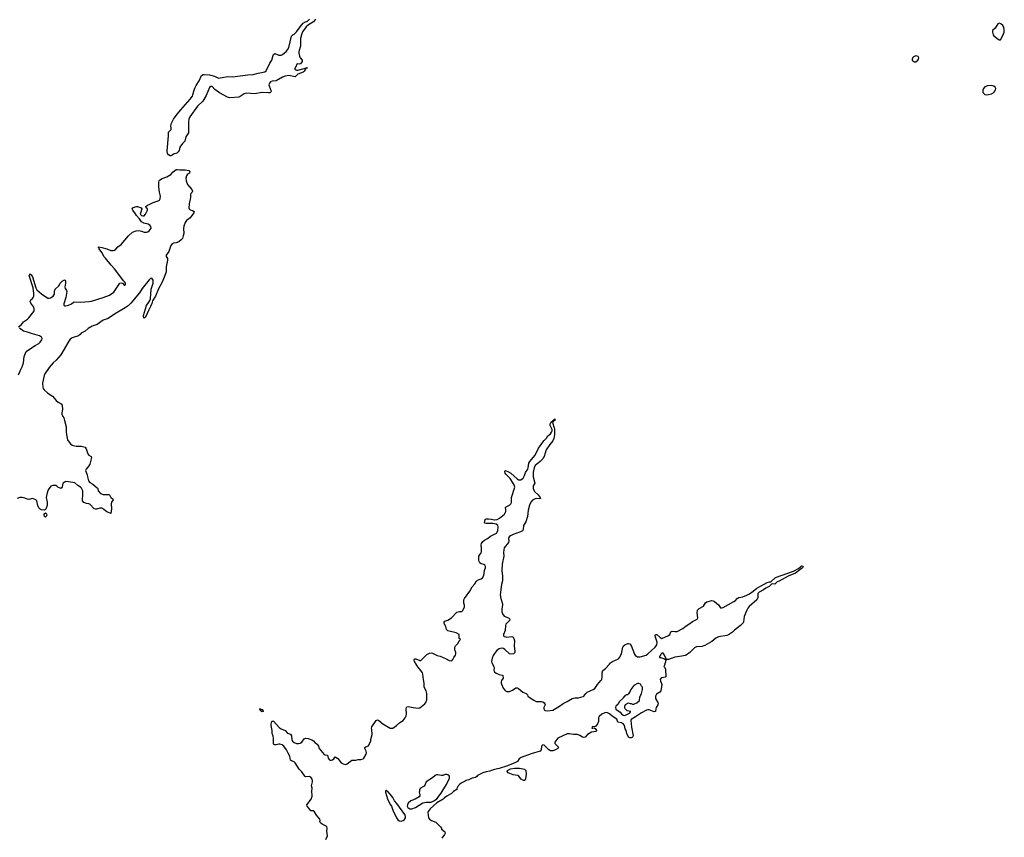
# Model space of a CAD drawing. Header units: inches. Extents: x 1384771 to 1534001, y 461348 to 645899.
# Tile 53 of 105: x 1452589 to 1467952, y 549285 to 562044. Entities that reach past the tile are written whole.
import ezdxf

# ---------------------------------------------------------------- set-up
doc = ezdxf.new("R2010")
doc.units = ezdxf.units.IN
doc.header["$MEASUREMENT"] = 0
for name, color, linetype in [('B4554', 7, 'Continuous'), ('B4555', 7, 'Continuous'), ('B4556', 7, 'Continuous'), ('B4565', 7, 'Continuous'), ('B4566', 7, 'Continuous')]:
    doc.layers.add(name, color=color, linetype=linetype)

msp = doc.modelspace()

# ---------------------------------------------------------------- linework, layer by layer
at = {"layer": 'B4554', "color": 6, "elevation": 700}
for points in [[(1457367, 549250), (1457393, 549310), (1457381, 549379), (1457388, 549430), (1457380, 549450), (1457370, 549460), (1457309, 549490), (1457281, 549510), (1457272, 549530), (1457276, 549550), (1457272, 549570), (1457220, 549630), (1457190, 549682), (1457170, 549696), (1457130, 549699), (1457102, 549742), (1457076, 549770), (1457067, 549790), (1457137, 549883), (1457153, 549927), (1457154, 549950), (1457146, 549990), (1457147, 550000)], [(1458298, 550000), (1458297, 549990), (1458330, 549885), (1458370, 549799), (1458392, 549770), (1458410, 549710), (1458469, 549589), (1458490, 549556), (1458510, 549540), (1458543, 549537), (1458570, 549550), (1458595, 549565), (1458609, 549590), (1458611, 549610), (1458601, 549641), (1458475, 549815), (1458437, 549857), (1458410, 549904), (1458370, 549957), (1458331, 550000)], [(1458825, 550000), (1458824, 549990), (1458832, 549950), (1458830, 549930), (1458824, 549916), (1458762, 549878), (1458690, 549854), (1458650, 549819), (1458638, 549790), (1458637, 549770), (1458646, 549750), (1458677, 549730), (1458710, 549728), (1458767, 549750), (1458879, 549821), (1458930, 549834), (1459010, 549834), (1459062, 549858), (1459096, 549884), (1459166, 549974), (1459181, 550000)], [(1459360, 550000), (1459325, 549970), (1459252, 549928), (1459218, 549902), (1459210, 549890), (1459181, 549870), (1459158, 549862), (1459096, 549824), (1458994, 549730), (1458962, 549690), (1458959, 549670), (1458967, 549590), (1458983, 549570), (1459015, 549550), (1459080, 549520), (1459155, 549450), (1459168, 549428), (1459171, 549410), (1459218, 549378), (1459223, 549370), (1459226, 549350), (1459219, 549330), (1459176, 549270)]]:
    msp.add_lwpolyline(points, dxfattribs=at)
at = {"layer": 'B4555', "color": 6, "elevation": 700}
for points in [[(1455072, 560000), (1455060, 559980), (1455039, 559961), (1454990, 559944), (1454970, 559929), (1454950, 559921), (1454939, 559921), (1454913, 559933), (1454896, 559956), (1454891, 559990), (1454892, 560000)], [(1452572, 557250), (1452617, 557290), (1452649, 557331), (1452710, 557370), (1452730, 557389), (1452810, 557489), (1452815, 557505), (1452817, 557530), (1452810, 557556), (1452763, 557623), (1452753, 557650), (1452764, 557670), (1452790, 557692), (1452801, 557710), (1452809, 557731), (1452811, 557770), (1452802, 557862), (1452738, 558050), (1452745, 558075), (1452750, 558080), (1452770, 558062), (1452787, 558030), (1452841, 557861), (1452859, 557830), (1452930, 557768), (1453030, 557700), (1453050, 557697), (1453070, 557702), (1453110, 557728), (1453130, 557762), (1453133, 557810), (1453143, 557837), (1453201, 557890), (1453213, 557907), (1453222, 557930), (1453250, 557965), (1453290, 557984), (1453298, 557978), (1453304, 557964), (1453306, 557930), (1453292, 557870), (1453299, 557850), (1453319, 557819), (1453323, 557803), (1453311, 557710), (1453278, 557610), (1453279, 557590), (1453290, 557578), (1453310, 557578), (1453350, 557590), (1453396, 557610), (1453430, 557635), (1453450, 557643), (1453537, 557637), (1453673, 557647), (1453710, 557654), (1453892, 557708), (1453990, 557745), (1454056, 557790), (1454150, 557932), (1454170, 557940), (1454195, 557935), (1454220, 557900), (1454230, 557899), (1454238, 557910), (1454240, 557930), (1454230, 557947), (1454217, 557957), (1454211, 557970), (1454165, 558025), (1454070, 558158), (1454016, 558216), (1453930, 558324), (1453905, 558345), (1453873, 558413), (1453829, 558470), (1453825, 558485), (1453813, 558490), (1453822, 558498), (1453871, 558489), (1453950, 558470), (1454010, 558441), (1454050, 558442), (1454070, 558450), (1454090, 558465), (1454123, 558497), (1454170, 558534), (1454287, 558673), (1454350, 558730), (1454407, 558750), (1454448, 558752), (1454490, 558743), (1454530, 558729), (1454570, 558726), (1454590, 558734), (1454610, 558748), (1454640, 558790), (1454638, 558818), (1454618, 558838), (1454592, 558852), (1454524, 558870), (1454490, 558890), (1454458, 558938), (1454410, 558988), (1454396, 559016), (1454355, 559070), (1454346, 559090), (1454353, 559107), (1454390, 559126), (1454410, 559130), (1454430, 559128), (1454486, 559106), (1454495, 559090), (1454482, 559038), (1454468, 559010), (1454490, 558988), (1454510, 558982), (1454530, 558984), (1454552, 559008), (1454583, 559070), (1454581, 559090), (1454562, 559110), (1454557, 559130), (1454581, 559150), (1454610, 559160), (1454670, 559193), (1454750, 559218), (1454772, 559230), (1454782, 559250), (1454784, 559290), (1454770, 559350), (1454761, 559430), (1454761, 559510), (1454763, 559530), (1454770, 559542), (1454810, 559566), (1454886, 559594), (1454950, 559627), (1454984, 559670), (1455030, 559704), (1455053, 559707), (1455090, 559699), (1455170, 559703), (1455227, 559690), (1455245, 559670), (1455237, 559650), (1455209, 559631), (1455192, 559610), (1455183, 559570), (1455186, 559530), (1455210, 559471), (1455274, 559394), (1455284, 559370), (1455280, 559350), (1455262, 559330), (1455255, 559310), (1455254, 559270), (1455231, 559170), (1455228, 559108), (1455233, 559093), (1455250, 559075), (1455285, 559065), (1455314, 559050), (1455308, 559030), (1455250, 558952), (1455230, 558935), (1455190, 558913), (1455170, 558881), (1455150, 558821), (1455146, 558786), (1455148, 558708), (1455141, 558670), (1455128, 558630), (1455110, 558607), (1455070, 558577), (1455030, 558563), (1454990, 558556), (1454970, 558546), (1454950, 558518), (1454915, 558425), (1454876, 558370), (1454877, 558350), (1454896, 558316), (1454898, 558290), (1454877, 558190), (1454874, 558110), (1454855, 558050), (1454811, 557949), (1454754, 557846), (1454710, 557732), (1454661, 557659), (1454650, 557617), (1454630, 557569), (1454602, 557518), (1454550, 557401), (1454530, 557388), (1454526, 557390), (1454520, 557410), (1454523, 557430), (1454570, 557584), (1454616, 557650), (1454632, 557688), (1454643, 557837), (1454674, 557930), (1454670, 557981), (1454650, 558010), (1454630, 558004), (1454610, 557983), (1454501, 557850), (1454457, 557783), (1454321, 557619), (1454280, 557580), (1454233, 557547), (1454070, 557451), (1453970, 557380), (1453890, 557353), (1453800, 557290), (1453721, 557259), (1453656, 557224), (1453610, 557185), (1453550, 557154), (1453532, 557130), (1453509, 557111), (1453410, 557080), (1453379, 557061), (1453354, 557030), (1453230, 556813), (1453161, 556730), (1453113, 556687), (1453050, 556619), (1452981, 556519), (1452969, 556490), (1452945, 556370), (1452948, 556310), (1452955, 556290), (1452970, 556270), (1453030, 556218), (1453102, 556170), (1453159, 556099), (1453190, 556074), (1453234, 556050), (1453250, 556030), (1453259, 555961), (1453245, 555910), (1453246, 555890), (1453260, 555850), (1453276, 555830), (1453291, 555792), (1453313, 555690), (1453317, 555610), (1453330, 555510), (1453334, 555490), (1453344, 555470), (1453384, 555424), (1453406, 555406), (1453470, 555390), (1453550, 555389), (1453610, 555374), (1453629, 555349), (1453650, 555268), (1453670, 555248), (1453707, 555230), (1453711, 555210), (1453684, 555110), (1453670, 555084), (1453624, 555030), (1453617, 555010), (1453641, 554941), (1453645, 554910), (1453663, 554850), (1453684, 554824), (1453730, 554796), (1453799, 554739), (1453806, 554726), (1453816, 554690), (1453848, 554648), (1453890, 554635), (1453976, 554636), (1453990, 554627), (1454010, 554590), (1454038, 554570), (1454049, 554550), (1454023, 554517), (1454014, 554490), (1454024, 554410), (1454010, 554338), (1453950, 554364), (1453902, 554402), (1453870, 554419), (1453839, 554421), (1453790, 554405), (1453770, 554405), (1453750, 554412), (1453683, 554483), (1453670, 554490), (1453630, 554494), (1453590, 554510), (1453570, 554535), (1453577, 554650), (1453573, 554690), (1453553, 554733), (1453540, 554750), (1453497, 554777), (1453450, 554815), (1453350, 554834), (1453310, 554835), (1453291, 554829), (1453269, 554810), (1453258, 554790), (1453250, 554744), (1453230, 554729), (1453183, 554750), (1453167, 554767), (1453153, 554773), (1453105, 554775), (1453076, 554764), (1453035, 554705), (1453017, 554663), (1453004, 554590), (1453016, 554516), (1453016, 554464), (1453001, 554419), (1452990, 554403), (1452970, 554392), (1452930, 554394), (1452910, 554407), (1452890, 554428), (1452870, 554464), (1452855, 554535), (1452842, 554550), (1452790, 554573), (1452730, 554557), (1452710, 554560), (1452670, 554577), (1452630, 554588), (1452590, 554587), (1452550, 554572)], [(1452570, 556503), (1452603, 556577), (1452630, 556626), (1452651, 556690), (1452657, 556790), (1452690, 556864), (1452710, 556884), (1452830, 556960), (1452890, 556989), (1452911, 557010), (1452935, 557050), (1452939, 557070), (1452930, 557090), (1452896, 557110), (1452790, 557140), (1452710, 557170), (1452650, 557184), (1452584, 557230)], [(1460000, 554175), (1459970, 554182), (1459870, 554181), (1459846, 554186), (1459839, 554190), (1459853, 554247), (1459867, 554253), (1459906, 554254), (1459950, 554250), (1459990, 554239), (1460000, 554240)], [(1457147, 550000), (1457153, 550050), (1457144, 550090), (1457160, 550150), (1457160, 550170), (1457154, 550190), (1457130, 550222), (1457112, 550232), (1457051, 550231), (1457039, 550239), (1456990, 550305), (1456950, 550350), (1456890, 550445), (1456870, 550463), (1456830, 550480), (1456817, 550490), (1456804, 550550), (1456776, 550596), (1456754, 550650), (1456712, 550710), (1456684, 550730), (1456650, 550741), (1456630, 550740), (1456590, 550726), (1456567, 550727), (1456555, 550735), (1456548, 550750), (1456550, 550830), (1456543, 550863), (1456526, 550906), (1456531, 550950), (1456512, 551030), (1456512, 551050), (1456525, 551095), (1456530, 551099), (1456550, 551097), (1456638, 550998), (1456670, 550977), (1456731, 550951), (1456770, 550910), (1456813, 550893), (1456830, 550870), (1456835, 550810), (1456847, 550787), (1456870, 550765), (1456910, 550751), (1456938, 550750), (1456964, 550756), (1456989, 550771), (1457030, 550822), (1457050, 550830), (1457090, 550826), (1457146, 550806), (1457173, 550793), (1457200, 550760), (1457230, 550739), (1457250, 550705), (1457263, 550670), (1457339, 550579), (1457350, 550570), (1457390, 550566), (1457402, 550522), (1457418, 550498), (1457430, 550490), (1457447, 550487), (1457470, 550492), (1457492, 550510), (1457510, 550541), (1457553, 550513), (1457605, 550450), (1457638, 550430), (1457678, 550422), (1457701, 550430), (1457743, 550470), (1457770, 550487), (1457790, 550490), (1457832, 550488), (1457870, 550497), (1457910, 550498), (1457950, 550510), (1457960, 550520), (1457997, 550583), (1458003, 550610), (1457997, 550630), (1457974, 550670), (1457975, 550685), (1457990, 550698), (1458030, 550712), (1458069, 550790), (1458069, 550809), (1458087, 550890), (1458086, 550966), (1458081, 550990), (1458086, 551010), (1458149, 551110), (1458170, 551116), (1458190, 551113), (1458256, 551056), (1458342, 551002), (1458370, 550990), (1458410, 550990), (1458471, 551029), (1458522, 551078), (1458572, 551110), (1458603, 551150), (1458617, 551183), (1458623, 551210), (1458618, 551290), (1458622, 551310), (1458630, 551323), (1458650, 551328), (1458731, 551311), (1458810, 551301), (1458830, 551307), (1458910, 551367), (1458926, 551390), (1458941, 551430), (1458944, 551450), (1458940, 551530), (1458931, 551570), (1458899, 551630), (1458900, 551690), (1458888, 551750), (1458881, 551830), (1458875, 551850), (1458850, 551890), (1458803, 551943), (1458747, 552027), (1458743, 552057), (1458751, 552069), (1458770, 552072), (1458830, 552042), (1458850, 552045), (1458941, 552139), (1458982, 552158), (1459010, 552163), (1459030, 552160), (1459104, 552124), (1459151, 552110), (1459243, 552070), (1459290, 552043), (1459330, 552041), (1459350, 552058), (1459364, 552090), (1459390, 552130), (1459396, 552150), (1459394, 552170), (1459378, 552210), (1459379, 552250), (1459389, 552271), (1459430, 552314), (1459447, 552353), (1459466, 552370), (1459462, 552382), (1459448, 552388), (1459446, 552450), (1459397, 552477), (1459269, 552509), (1459250, 552528), (1459236, 552576), (1459208, 552630), (1459210, 552642), (1459223, 552657), (1459270, 552676), (1459328, 552712), (1459410, 552799), (1459450, 552811), (1459470, 552807), (1459486, 552810), (1459500, 552820), (1459530, 552874), (1459532, 552910), (1459521, 552941), (1459517, 552970), (1459520, 552990), (1459530, 553010), (1459612, 553128), (1459647, 553193), (1459690, 553242), (1459716, 553284), (1459730, 553297), (1459790, 553319), (1459810, 553336), (1459829, 553370), (1459841, 553450), (1459855, 553490), (1459857, 553510), (1459845, 553530), (1459830, 553541), (1459792, 553552), (1459769, 553569), (1459757, 553590), (1459754, 553610), (1459755, 553670), (1459764, 553690), (1459790, 553723), (1459795, 553745), (1459797, 553790), (1459790, 553850), (1459794, 553870), (1459817, 553903), (1459839, 553921), (1459890, 553948), (1459937, 553983), (1460000, 554015)], [(1460000, 552152), (1459979, 552121), (1459960, 552080), (1459951, 552030), (1459956, 552010), (1459988, 551950), (1459992, 551930), (1459988, 551890), (1459995, 551870), (1460000, 551866)], [(1460000, 550341), (1459950, 550328), (1459924, 550316), (1459866, 550306), (1459813, 550290), (1459734, 550250), (1459724, 550236), (1459699, 550221), (1459647, 550210), (1459596, 550184), (1459554, 550170), (1459541, 550159), (1459478, 550130), (1459449, 550110), (1459443, 550097), (1459431, 550090), (1459425, 550075), (1459418, 550070), (1459411, 550049), (1459411, 550030), (1459360, 550000)], [(1459181, 550000), (1459250, 550110), (1459293, 550210), (1459295, 550230), (1459290, 550242), (1459270, 550259), (1459250, 550266), (1459230, 550266), (1459190, 550252), (1459170, 550250), (1459110, 550261), (1459090, 550258), (1459070, 550249), (1459028, 550212), (1458930, 550151), (1458916, 550110), (1458898, 550082), (1458841, 550050), (1458827, 550030), (1458825, 550000)], [(1458331, 550000), (1458330, 550002), (1458310, 550016), (1458305, 550015), (1458299, 550010), (1458298, 550000)]]:
    msp.add_lwpolyline(points, dxfattribs=at)
for points in [[(1452990, 554279), (1452979, 554290), (1452969, 554310), (1452970, 554332), (1452990, 554351), (1453010, 554331), (1453012, 554310), (1453005, 554290)], [(1456370, 551244), (1456361, 551250), (1456343, 551270), (1456343, 551283), (1456330, 551290), (1456348, 551292), (1456361, 551281), (1456370, 551278), (1456390, 551256), (1456390, 551246)]]:
    msp.add_lwpolyline(points, close=True, dxfattribs=at)
at = {"layer": 'B4556', "color": 6, "elevation": 700}
for points in [[(1454892, 560000), (1454913, 560230), (1454909, 560271), (1454913, 560290), (1454952, 560330), (1454955, 560350), (1454950, 560390), (1454957, 560430), (1454989, 560490), (1455048, 560572), (1455101, 560639), (1455250, 560806), (1455283, 560850), (1455293, 560870), (1455304, 560930), (1455324, 560976), (1455343, 561017), (1455391, 561089), (1455428, 561172), (1455450, 561188), (1455469, 561191), (1455550, 561184), (1455630, 561164), (1455690, 561129), (1455830, 561156), (1455910, 561152), (1456150, 561184), (1456231, 561189), (1456310, 561212), (1456412, 561228), (1456433, 561247), (1456490, 561365), (1456523, 561410), (1456537, 561470), (1456550, 561502), (1456570, 561515), (1456630, 561488), (1456670, 561493), (1456690, 561503), (1456750, 561551), (1456770, 561575), (1456787, 561610), (1456832, 561788), (1456850, 561809), (1456870, 561818), (1456910, 561856), (1456965, 561935), (1457013, 561990), (1457048, 562012), (1457078, 562022), (1457110, 562050)], [(1457207, 562050), (1457172, 562010), (1457096, 561964), (1457058, 561930), (1457004, 561856), (1456984, 561810), (1456972, 561750), (1456969, 561630), (1456945, 561550), (1456944, 561524), (1456953, 561473), (1456967, 561447), (1456996, 561410), (1456997, 561390), (1456970, 561357), (1456950, 561349), (1456930, 561354), (1456911, 561349), (1456899, 561310), (1456876, 561270), (1456910, 561255), (1456930, 561257), (1457065, 561295), (1457070, 561302), (1457073, 561290), (1457054, 561286), (1457051, 561271), (1457030, 561243), (1457010, 561226), (1456930, 561193), (1456890, 561153), (1456790, 561171), (1456730, 561163), (1456690, 561149), (1456592, 561088), (1456530, 561084), (1456505, 561075), (1456485, 561055), (1456478, 561030), (1456481, 561010), (1456512, 560930), (1456503, 560910), (1456490, 560903), (1456470, 560901), (1456370, 560908), (1456252, 560888), (1456130, 560898), (1456090, 560888), (1456030, 560843), (1456010, 560835), (1455870, 560825), (1455830, 560835), (1455705, 560905), (1455636, 560956), (1455590, 561002), (1455570, 561004), (1455550, 560985), (1455497, 560863), (1455446, 560770), (1455366, 560694), (1455243, 560530), (1455229, 560490), (1455223, 560450), (1455221, 560279), (1455184, 560216), (1455166, 560150), (1455129, 560111), (1455090, 560056), (1455075, 560005), (1455072, 560000)]]:
    msp.add_lwpolyline(points, dxfattribs=at)
at = {"layer": 'B4565', "color": 6, "elevation": 700}
for points in [[(1460000, 554240), (1460037, 554243), (1460077, 554263), (1460151, 554329), (1460173, 554370), (1460175, 554395), (1460168, 554432), (1460177, 554443), (1460188, 554450), (1460233, 554467), (1460253, 554487), (1460262, 554510), (1460261, 554590), (1460313, 554750), (1460306, 554786), (1460242, 554882), (1460173, 554950), (1460162, 554970), (1460157, 554990), (1460160, 555000), (1460170, 555007), (1460217, 554990), (1460250, 554967), (1460350, 554878), (1460370, 554865), (1460390, 554861), (1460410, 554865), (1460443, 554890), (1460465, 554930), (1460482, 554978), (1460517, 555030), (1460525, 555050), (1460535, 555125), (1460548, 555152), (1460630, 555249), (1460683, 555357), (1460699, 555381), (1460754, 555450), (1460770, 555476), (1460807, 555513), (1460828, 555550), (1460870, 555580), (1460889, 555610), (1460896, 555630), (1460895, 555650), (1460865, 555710), (1460864, 555730), (1460870, 555750), (1460882, 555758), (1460890, 555773), (1460905, 555775), (1460909, 555790), (1460924, 555796), (1460930, 555810), (1460950, 555810), (1460938, 555802), (1460939, 555790), (1460930, 555783), (1460918, 555782), (1460904, 555756), (1460930, 555676), (1460932, 555652), (1460936, 555570), (1460925, 555510), (1460907, 555470), (1460863, 555417), (1460806, 555330), (1460772, 555230), (1460750, 555190), (1460712, 555150), (1460633, 555087), (1460617, 555050), (1460603, 554983), (1460600, 554910), (1460627, 554813), (1460599, 554770), (1460599, 554730), (1460622, 554682), (1460677, 554630), (1460708, 554590), (1460713, 554570), (1460695, 554565), (1460651, 554571), (1460630, 554567), (1460590, 554544), (1460563, 554517), (1460542, 554470), (1460524, 554390), (1460510, 554290), (1460484, 554210), (1460452, 554150), (1460447, 554090), (1460434, 554070), (1460405, 554050), (1460290, 554010), (1460249, 553990), (1460227, 553973), (1460218, 553950), (1460219, 553910), (1460214, 553886), (1460150, 553800), (1460141, 553770), (1460137, 553730), (1460144, 553670), (1460116, 553550), (1460111, 553450), (1460121, 553361), (1460122, 553290), (1460105, 553230), (1460088, 553070), (1460096, 553010), (1460121, 552930), (1460123, 552910), (1460112, 552850), (1460110, 552810), (1460122, 552770), (1460150, 552735), (1460216, 552710), (1460238, 552690), (1460229, 552670), (1460213, 552650), (1460174, 552610), (1460168, 552590), (1460162, 552510), (1460138, 552450), (1460136, 552430), (1460150, 552418), (1460172, 552412), (1460190, 552410), (1460270, 552420), (1460290, 552409), (1460301, 552390), (1460310, 552350), (1460303, 552270), (1460317, 552190), (1460316, 552170), (1460292, 552148), (1460250, 552143), (1460230, 552150), (1460157, 552217), (1460136, 552230), (1460110, 552235), (1460070, 552226), (1460030, 552197), (1460000, 552152)], [(1460000, 554015), (1460030, 554030), (1460050, 554067), (1460055, 554130), (1460049, 554149), (1460022, 554170), (1460000, 554175)], [(1460000, 551866), (1460025, 551845), (1460070, 551826), (1460116, 551817), (1460128, 551808), (1460133, 551770), (1460106, 551730), (1460099, 551710), (1460099, 551690), (1460133, 551613), (1460159, 551579), (1460171, 551570), (1460190, 551562), (1460230, 551561), (1460278, 551582), (1460330, 551619), (1460350, 551619), (1460370, 551608), (1460440, 551550), (1460491, 551530), (1460510, 551510), (1460516, 551490), (1460523, 551483), (1460610, 551424), (1460650, 551407), (1460726, 551406), (1460750, 551398), (1460770, 551385), (1460782, 551370), (1460788, 551350), (1460767, 551310), (1460765, 551290), (1460776, 551270), (1460790, 551262), (1460830, 551259), (1460910, 551269), (1461010, 551330), (1461067, 551373), (1461130, 551403), (1461210, 551449), (1461250, 551462), (1461310, 551463), (1461380, 551480), (1461393, 551490), (1461421, 551530), (1461445, 551550), (1461535, 551590), (1461562, 551610), (1461603, 551670), (1461657, 551730), (1461670, 551750), (1461676, 551790), (1461676, 551850), (1461690, 551886), (1461730, 551919), (1461790, 551986), (1461806, 552010), (1461837, 552030), (1461930, 552070), (1461950, 552090), (1461977, 552150), (1461999, 552250), (1462009, 552271), (1462030, 552290), (1462079, 552310), (1462090, 552312), (1462110, 552306), (1462130, 552277), (1462182, 552142), (1462199, 552119), (1462211, 552111), (1462230, 552104), (1462270, 552102), (1462365, 552130), (1462390, 552146), (1462504, 552250), (1462532, 552290), (1462538, 552330), (1462510, 552410), (1462506, 552434), (1462510, 552452), (1462530, 552449), (1462582, 552402), (1462610, 552388), (1462710, 552432), (1462731, 552450), (1462750, 552494), (1462770, 552501), (1462815, 552495), (1462850, 552499), (1462935, 552545), (1462990, 552585), (1463031, 552609), (1463088, 552652), (1463158, 552690), (1463169, 552710), (1463159, 552790), (1463164, 552830), (1463190, 552858), (1463259, 552890), (1463290, 552944), (1463310, 552961), (1463390, 552979), (1463410, 552978), (1463430, 552967), (1463494, 552914), (1463526, 552866), (1463544, 552864), (1463565, 552870), (1463734, 552966), (1463757, 552983), (1463786, 553014), (1463810, 553030), (1463870, 553039), (1463934, 553066), (1463974, 553086), (1464035, 553125), (1464090, 553174), (1464203, 553237), (1464250, 553260), (1464290, 553272), (1464310, 553273), (1464382, 553338), (1464662, 553438), (1464742, 553478), (1464770, 553507), (1464790, 553520), (1464810, 553515), (1464812, 553510), (1464802, 553490), (1464759, 553461), (1464694, 553406), (1464581, 553359), (1464437, 553283), (1464407, 553273), (1464370, 553238), (1464330, 553241), (1464322, 553238), (1464282, 553198), (1464230, 553172), (1464195, 553145), (1464128, 553110), (1464108, 553090), (1464105, 553030), (1464091, 552990), (1463970, 552886), (1463950, 552861), (1463933, 552830), (1463895, 552730), (1463885, 552650), (1463875, 552630), (1463838, 552590), (1463743, 552517), (1463710, 552485), (1463650, 552447), (1463624, 552436), (1463490, 552415), (1463449, 552391), (1463390, 552340), (1463280, 552280), (1463230, 552262), (1463150, 552257), (1463117, 552243), (1463046, 552170), (1462990, 552130), (1462970, 552123), (1462922, 552110), (1462810, 552094), (1462710, 552059), (1462690, 552058), (1462680, 552060), (1462651, 552130), (1462630, 552160), (1462610, 552159), (1462598, 552150), (1462582, 552118), (1462571, 552110), (1462573, 552093), (1462587, 552093), (1462652, 552072), (1462670, 552054), (1462678, 552058), (1462670, 552046), (1462651, 551969), (1462642, 551950), (1462655, 551935), (1462664, 551910), (1462671, 551790), (1462658, 551782), (1462606, 551774), (1462594, 551766), (1462584, 551750), (1462585, 551725), (1462606, 551670), (1462593, 551570), (1462578, 551550), (1462523, 551517), (1462511, 551490), (1462512, 551450), (1462546, 551390), (1462551, 551370), (1462545, 551350), (1462519, 551310), (1462513, 551290), (1462511, 551250), (1462490, 551242), (1462412, 551272), (1462390, 551273), (1462370, 551268), (1462291, 551230), (1462196, 551163), (1462130, 551126), (1462124, 551110), (1462135, 551005), (1462162, 550870), (1462150, 550850), (1462130, 550840), (1462110, 550840), (1462087, 550850), (1462063, 550903), (1462050, 550951), (1462037, 550977), (1462026, 551030), (1462010, 551051), (1461978, 551070), (1461924, 551084), (1461916, 551096), (1461908, 551130), (1461836, 551176), (1461790, 551213), (1461750, 551233), (1461718, 551230), (1461670, 551206), (1461630, 551173), (1461622, 551150), (1461620, 551090), (1461605, 551055), (1461579, 551021), (1461568, 551012), (1461521, 551010), (1461514, 550990), (1461530, 550986), (1461550, 550994), (1461570, 550982), (1461591, 550950), (1461582, 550938), (1461510, 550927), (1461449, 550890), (1461410, 550848), (1461390, 550842), (1461370, 550847), (1461330, 550873), (1461290, 550887), (1461230, 550890), (1461170, 550902), (1461130, 550899), (1460988, 550830), (1460938, 550770), (1460938, 550750), (1460943, 550743), (1460994, 550690), (1460985, 550670), (1460949, 550650), (1460910, 550635), (1460870, 550635), (1460843, 550650), (1460770, 550724), (1460750, 550726), (1460731, 550709), (1460726, 550650), (1460711, 550629), (1460570, 550590), (1460415, 550530), (1460381, 550510), (1460354, 550470), (1460315, 550445), (1460200, 550400), (1460070, 550359), (1460000, 550341)]]:
    msp.add_lwpolyline(points, dxfattribs=at)
for points in [[(1462250, 551688), (1462230, 551688), (1462170, 551655), (1462125, 551590), (1462116, 551564), (1462102, 551550), (1462090, 551526), (1462072, 551508), (1462050, 551508), (1462043, 551497), (1462030, 551495), (1462021, 551479), (1462010, 551472), (1462005, 551455), (1461950, 551405), (1461920, 551360), (1461890, 551330), (1461883, 551310), (1461890, 551286), (1461910, 551268), (1461924, 551264), (1461959, 551239), (1461981, 551210), (1462005, 551190), (1462030, 551184), (1462116, 551230), (1462116, 551244), (1462126, 551250), (1462070, 551259), (1462035, 551290), (1462029, 551310), (1462029, 551330), (1462043, 551357), (1462090, 551382), (1462113, 551373), (1462130, 551372), (1462150, 551362), (1462170, 551362), (1462218, 551382), (1462259, 551421), (1462264, 551470), (1462289, 551530), (1462306, 551590), (1462306, 551630), (1462290, 551646), (1462275, 551675)], [(1460450, 550172), (1460413, 550190), (1460377, 550237), (1460359, 550250), (1460290, 550261), (1460213, 550290), (1460193, 550310), (1460201, 550330), (1460247, 550353), (1460314, 550366), (1460390, 550366), (1460465, 550350), (1460486, 550330), (1460493, 550273), (1460481, 550199), (1460470, 550174)]]:
    msp.add_lwpolyline(points, close=True, dxfattribs=at)
at = {"layer": 'B4566', "color": 6, "elevation": 800}
for points in [[(1467870, 561989), (1467850, 561979), (1467810, 561910), (1467770, 561873), (1467767, 561850), (1467777, 561810), (1467787, 561790), (1467837, 561757), (1467870, 561728), (1467890, 561732), (1467930, 561799), (1467947, 561850), (1467952, 561892), (1467946, 561926), (1467930, 561955), (1467899, 561979)], [(1466570, 561479), (1466534, 561466), (1466524, 561456), (1466515, 561430), (1466515, 561410), (1466522, 561402), (1466548, 561388), (1466570, 561387), (1466600, 561410), (1466613, 561430), (1466617, 561450), (1466608, 561468), (1466590, 561477)], [(1467750, 561015), (1467688, 561012), (1467650, 560997), (1467629, 560971), (1467617, 560943), (1467618, 560910), (1467630, 560892), (1467650, 560878), (1467670, 560874), (1467704, 560876), (1467750, 560888), (1467786, 560910), (1467806, 560930), (1467816, 560950), (1467820, 560970), (1467811, 560991), (1467790, 561006)]]:
    msp.add_lwpolyline(points, close=True, dxfattribs=at)

doc.saveas('drawing.dxf')
